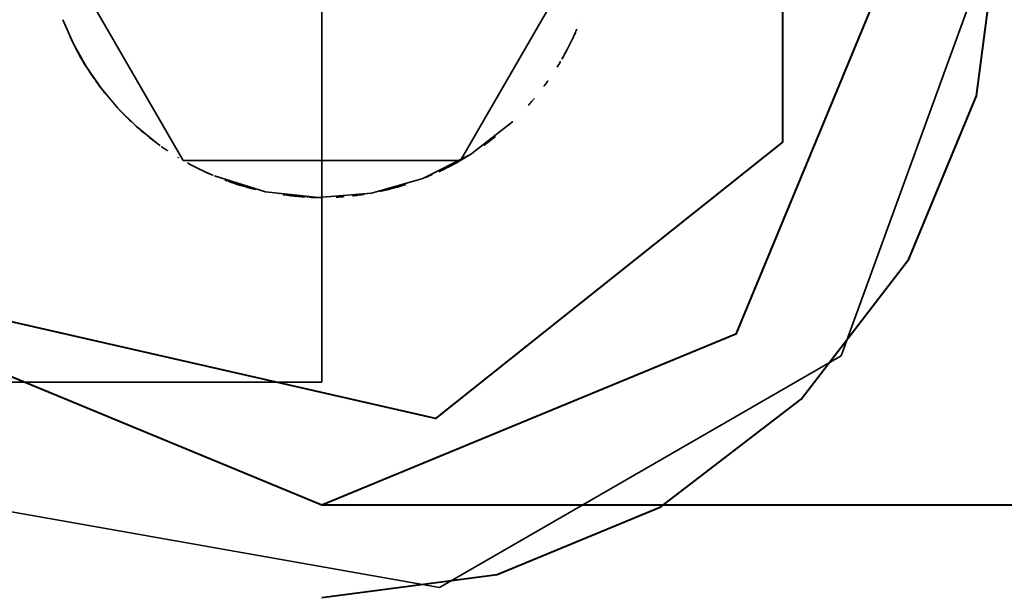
# Model space of a CAD drawing. Header units: millimetres. Extents: x 0 to 1340, y 0 to 800.
# Tile 27 of 100: x 279.18 to 281.85, y 244.85 to 246.4. Entities that reach past the tile are written whole.
import ezdxf

# ---------------------------------------------------------------- set-up
doc = ezdxf.new("R2010")
doc.units = ezdxf.units.MM
doc.layers.add('OUTLINE', color=7, linetype='Continuous', lineweight=35, true_color=0x141414)
doc.layers.add('REFRIG', color=7, linetype='Continuous', lineweight=40, true_color=0xc83c28)

msp = doc.modelspace()

# ---------------------------------------------------------------- linework, layer by layer
at = {"layer": 'OUTLINE'}
for points in [[(281.8333, 246.6667), (281.4044, 247.8451), (280.3184, 248.4721), (279.0833, 248.2544), (278.2772, 247.2937), (278.2772, 246.0396), (279.0833, 245.079), (280.3184, 244.8612), (281.4044, 245.4882), (281.8333, 246.6667)], [(281.5833, 246.6667), (281.1196, 247.7863), (280, 248.25), (278.8804, 247.7863), (278.4167, 246.6667), (278.8804, 245.5471), (280, 245.0833), (281.1196, 245.5471), (281.5833, 246.6667)], [(280.75, 246.6667), (280.375, 247.3162), (279.625, 247.3162), (279.25, 246.6667), (279.625, 246.0171), (280.375, 246.0171), (280.75, 246.6667)], [(280, 246.6667), (280, 246.4583), (280, 246.25), (280, 246.0417), (280, 245.8333), (280, 245.625), (280, 245.4167)], [(280, 246.6667), (280, 246.4583), (280, 246.25), (280, 246.0417), (280, 245.8333), (280, 245.625), (280, 245.4167)], [(279.2998, 246.398), (279.3282, 246.3331), (279.3627, 246.2712), (279.4029, 246.2129), (279.4483, 246.1586), (279.4987, 246.1088), (279.5536, 246.064)], [(280.7003, 246.3982), (280.7003, 246.3982), (280.7003, 246.3982), (280.7003, 246.3982), (280.7003, 246.3982), (280.7003, 246.3982), (280.7003, 246.3982)], [(280.7003, 246.3981), (280.7003, 246.3981), (280.7003, 246.3981), (280.7003, 246.3981), (280.7003, 246.3981), (280.7003, 246.3981), (280.7003, 246.3981)], [(280.6781, 246.3463), (280.6795, 246.3491), (280.6808, 246.352), (280.6821, 246.3549), (280.6834, 246.3577), (280.6847, 246.3606), (280.686, 246.3635)], [(280.679, 246.3481), (280.6807, 246.3518), (280.6824, 246.3556), (280.6841, 246.3593), (280.6858, 246.3631), (280.6875, 246.3668), (280.6891, 246.3706)], [(280.6891, 246.3707), (280.6892, 246.3709), (280.6893, 246.3711), (280.6894, 246.3714), (280.6895, 246.3716), (280.6896, 246.3718), (280.6897, 246.3721)], [(280.6899, 246.3726), (280.6899, 246.3726), (280.6899, 246.3726), (280.6899, 246.3726), (280.6899, 246.3726), (280.6899, 246.3726), (280.6899, 246.3726)], [(279.3184, 246.3537), (279.3234, 246.343), (279.3286, 246.3324), (279.334, 246.3219), (279.3395, 246.3114), (279.3451, 246.3011), (279.351, 246.2908)], [(279.3204, 246.3493), (279.3271, 246.3355), (279.334, 246.3218), (279.3412, 246.3083), (279.3486, 246.2949), (279.3564, 246.2816), (279.3644, 246.2685)], [(280.6494, 246.2915), (280.6544, 246.3002), (280.6592, 246.309), (280.664, 246.3179), (280.6686, 246.3268), (280.6731, 246.3358), (280.6774, 246.3448)], [(280.6774, 246.3449), (280.6775, 246.345), (280.6775, 246.3451), (280.6776, 246.3452), (280.6776, 246.3453), (280.6777, 246.3454), (280.6777, 246.3455)], [(280.6778, 246.3455), (280.6778, 246.3455), (280.6778, 246.3455), (280.6778, 246.3455), (280.6778, 246.3455), (280.6778, 246.3455), (280.6778, 246.3455)], [(280.6787, 246.3474), (280.6787, 246.3476), (280.6788, 246.3477), (280.6788, 246.3478), (280.6789, 246.3479), (280.6789, 246.348), (280.679, 246.3481)], [(280.6546, 246.3007), (280.6567, 246.3044), (280.6587, 246.3081), (280.6607, 246.3118), (280.6627, 246.3156), (280.6647, 246.3193), (280.6667, 246.3231)], [(280.6666, 246.323), (280.6666, 246.323), (280.6666, 246.323), (280.6666, 246.323), (280.6667, 246.323), (280.6667, 246.3231), (280.6667, 246.3231)], [(279.351, 246.2908), (279.3532, 246.287), (279.3554, 246.2832), (279.3577, 246.2795), (279.3599, 246.2757), (279.3622, 246.272), (279.3646, 246.2683)], [(279.3514, 246.2901), (279.3549, 246.2841), (279.3585, 246.2782), (279.3621, 246.2722), (279.3658, 246.2663), (279.3695, 246.2604), (279.3734, 246.2546)], [(280.6364, 246.2699), (280.638, 246.2723), (280.6395, 246.2748), (280.641, 246.2772), (280.6425, 246.2797), (280.6439, 246.2822), (280.6454, 246.2846)], [(280.6364, 246.2699), (280.638, 246.2723), (280.6395, 246.2748), (280.641, 246.2772), (280.6425, 246.2797), (280.6439, 246.2822), (280.6454, 246.2846)], [(280.6454, 246.2847), (280.6455, 246.2847), (280.6455, 246.2848), (280.6455, 246.2849), (280.6456, 246.2849), (280.6456, 246.285), (280.6457, 246.2851)], [(280.6454, 246.2847), (280.6455, 246.2847), (280.6455, 246.2848), (280.6455, 246.2849), (280.6456, 246.2849), (280.6456, 246.285), (280.6457, 246.2851)], [(280.6457, 246.2851), (280.6457, 246.2851), (280.6457, 246.2851), (280.6457, 246.2851), (280.6457, 246.2852), (280.6457, 246.2852), (280.6458, 246.2852)], [(280.6457, 246.2851), (280.6457, 246.2851), (280.6457, 246.2851), (280.6457, 246.2851), (280.6457, 246.2852), (280.6457, 246.2852), (280.6458, 246.2852)], [(280.6544, 246.3002), (280.6544, 246.3003), (280.6544, 246.3003), (280.6544, 246.3003), (280.6545, 246.3004), (280.6545, 246.3004), (280.6545, 246.3004)], [(279.3644, 246.2685), (279.3647, 246.268), (279.3651, 246.2675), (279.3654, 246.267), (279.3657, 246.2665), (279.366, 246.266), (279.3663, 246.2655)], [(279.3646, 246.2682), (279.365, 246.2676), (279.3654, 246.267), (279.3658, 246.2664), (279.3661, 246.2658), (279.3665, 246.2651), (279.3669, 246.2645)], [(279.3671, 246.2643), (279.3671, 246.2643), (279.3671, 246.2642), (279.3671, 246.2642), (279.3672, 246.2642), (279.3672, 246.2641), (279.3672, 246.2641)], [(279.3684, 246.2623), (279.3684, 246.2622), (279.3684, 246.2622), (279.3684, 246.2622), (279.3684, 246.2622), (279.3684, 246.2622), (279.3684, 246.2622)], [(279.3753, 246.2516), (279.3755, 246.2514), (279.3756, 246.2511), (279.3758, 246.2509), (279.376, 246.2506), (279.3761, 246.2504), (279.3763, 246.2501)], [(279.3765, 246.2499), (279.3778, 246.248), (279.3791, 246.246), (279.3804, 246.2441), (279.3817, 246.2422), (279.383, 246.2402), (279.3844, 246.2383)], [(279.3895, 246.231), (279.3913, 246.2285), (279.3932, 246.2259), (279.395, 246.2234), (279.3969, 246.2209), (279.3988, 246.2183), (279.4006, 246.2158)], [(280.601, 246.218), (280.6027, 246.2203), (280.6044, 246.2226), (280.6061, 246.2249), (280.6078, 246.2272), (280.6095, 246.2296), (280.6111, 246.2319)], [(280.6087, 246.2285), (280.6087, 246.2285), (280.6087, 246.2285), (280.6087, 246.2285), (280.6087, 246.2285), (280.6087, 246.2285), (280.6087, 246.2285)], [(280.6088, 246.2286), (280.6088, 246.2287), (280.6088, 246.2287), (280.6088, 246.2287), (280.6089, 246.2287), (280.6089, 246.2287), (280.6089, 246.2288)], [(280.6094, 246.2295), (280.6094, 246.2295), (280.6094, 246.2295), (280.6095, 246.2296), (280.6095, 246.2296), (280.6095, 246.2296), (280.6095, 246.2296)], [(280.6095, 246.2296), (280.6095, 246.2296), (280.6095, 246.2296), (280.6095, 246.2296), (280.6095, 246.2296), (280.6095, 246.2296), (280.6095, 246.2296)], [(280.6098, 246.2301), (280.61, 246.2304), (280.6102, 246.2307), (280.6105, 246.231), (280.6107, 246.2313), (280.6109, 246.2316), (280.6111, 246.2319)], [(280.6111, 246.2319), (280.6112, 246.232), (280.6112, 246.232), (280.6113, 246.2321), (280.6113, 246.2322), (280.6114, 246.2322), (280.6114, 246.2323)], [(280.6111, 246.2319), (280.6112, 246.232), (280.6112, 246.232), (280.6113, 246.2321), (280.6113, 246.2322), (280.6114, 246.2322), (280.6114, 246.2323)], [(280.6114, 246.2323), (280.6114, 246.2323), (280.6114, 246.2323), (280.6114, 246.2323), (280.6114, 246.2323), (280.6115, 246.2324), (280.6115, 246.2324)], [(279.4047, 246.2105), (279.4062, 246.2085), (279.4077, 246.2065), (279.4093, 246.2046), (279.4108, 246.2026), (279.4124, 246.2006), (279.4139, 246.1987)], [(280.601, 246.218), (280.6014, 246.2186), (280.6018, 246.2191), (280.6022, 246.2197), (280.6026, 246.2202), (280.603, 246.2207), (280.6034, 246.2213)], [(280.5582, 246.1657), (280.5606, 246.1684), (280.5629, 246.1711), (280.5653, 246.1738), (280.5676, 246.1765), (280.57, 246.1792), (280.5723, 246.1819)], [(280.5651, 246.1736), (280.5652, 246.1737), (280.5652, 246.1737), (280.5653, 246.1738), (280.5654, 246.1739), (280.5654, 246.1739), (280.5655, 246.174)], [(280.5655, 246.174), (280.5655, 246.174), (280.5656, 246.1741), (280.5656, 246.1742), (280.5657, 246.1742), (280.5658, 246.1743), (280.5658, 246.1744)], [(280.5663, 246.1749), (280.5663, 246.175), (280.5664, 246.1751), (280.5665, 246.1751), (280.5666, 246.1752), (280.5666, 246.1753), (280.5667, 246.1754)], [(280.5723, 246.1819), (280.5723, 246.1819), (280.5723, 246.1819), (280.5723, 246.1819), (280.5723, 246.1819), (280.5723, 246.1819), (280.5723, 246.1819)], [(280.5727, 246.1824), (280.5727, 246.1824), (280.5727, 246.1824), (280.5727, 246.1824), (280.5727, 246.1824), (280.5727, 246.1824), (280.5727, 246.1824)], [(280.5742, 246.1842), (280.5743, 246.1842), (280.5743, 246.1843), (280.5744, 246.1844), (280.5744, 246.1845), (280.5745, 246.1845), (280.5746, 246.1846)], [(280.5746, 246.1846), (280.5746, 246.1846), (280.5746, 246.1846), (280.5746, 246.1846), (280.5746, 246.1846), (280.5746, 246.1846), (280.5746, 246.1846)], [(279.452, 246.1547), (279.4527, 246.1539), (279.4534, 246.1532), (279.4541, 246.1524), (279.4548, 246.1517), (279.4555, 246.1509), (279.4562, 246.1502)], [(279.4523, 246.1543), (279.4557, 246.1506), (279.4592, 246.147), (279.4627, 246.1434), (279.4663, 246.1398), (279.4698, 246.1362), (279.4734, 246.1326)], [(280.559, 246.1666), (280.5591, 246.1668), (280.5593, 246.167), (280.5595, 246.1672), (280.5597, 246.1674), (280.5599, 246.1676), (280.56, 246.1678)], [(279.4748, 246.1313), (279.4756, 246.1305), (279.4764, 246.1297), (279.4772, 246.129), (279.478, 246.1282), (279.4787, 246.1274), (279.4795, 246.1266)], [(279.4804, 246.1258), (279.4807, 246.1255), (279.4811, 246.1252), (279.4814, 246.1249), (279.4817, 246.1245), (279.4821, 246.1242), (279.4824, 246.1239)], [(279.4824, 246.1239), (279.4825, 246.1239), (279.4825, 246.1238), (279.4825, 246.1238), (279.4826, 246.1238), (279.4826, 246.1237), (279.4826, 246.1237)], [(279.4834, 246.1229), (279.4836, 246.1228), (279.4838, 246.1226), (279.484, 246.1224), (279.4842, 246.1222), (279.4844, 246.122), (279.4847, 246.1218)], [(279.4847, 246.1217), (279.4847, 246.1217), (279.4847, 246.1217), (279.4847, 246.1217), (279.4847, 246.1217), (279.4847, 246.1217), (279.4848, 246.1217)], [(279.485, 246.1215), (279.485, 246.1215), (279.485, 246.1215), (279.485, 246.1215), (279.485, 246.1215), (279.485, 246.1215), (279.485, 246.1215)], [(279.71, 245.975), (279.8477, 245.9323), (279.991, 245.9167), (280.1346, 245.9288), (280.2733, 245.9682), (280.4019, 246.0334), (280.5156, 246.122)], [(280.5047, 246.1119), (280.5065, 246.1135), (280.5083, 246.1152), (280.5102, 246.1169), (280.512, 246.1186), (280.5138, 246.1203), (280.5156, 246.122)], [(280.516, 246.1224), (280.516, 246.1224), (280.5161, 246.1224), (280.5161, 246.1225), (280.5161, 246.1225), (280.5161, 246.1225), (280.5161, 246.1225)], [(279.4947, 246.1124), (279.4949, 246.1122), (279.4951, 246.112), (279.4953, 246.1119), (279.4955, 246.1117), (279.4957, 246.1115), (279.496, 246.1113)], [(279.5015, 246.1063), (279.5015, 246.1063), (279.5015, 246.1063), (279.5015, 246.1063), (279.5015, 246.1063), (279.5015, 246.1063), (279.5015, 246.1063)], [(279.5024, 246.1055), (279.5024, 246.1055), (279.5024, 246.1055), (279.5024, 246.1055), (279.5024, 246.1055), (279.5024, 246.1055), (279.5024, 246.1055)], [(279.5026, 246.1054), (279.5047, 246.1034), (279.5069, 246.1015), (279.5091, 246.0996), (279.5113, 246.0977), (279.5135, 246.0959), (279.5157, 246.094)], [(279.5158, 246.0939), (279.5165, 246.0933), (279.5172, 246.0927), (279.5179, 246.0921), (279.5186, 246.0915), (279.5193, 246.0909), (279.5201, 246.0903)], [(279.5202, 246.0902), (279.5204, 246.09), (279.5207, 246.0898), (279.521, 246.0896), (279.5212, 246.0894), (279.5215, 246.0892), (279.5217, 246.089)], [(279.5231, 246.0878), (279.5231, 246.0878), (279.5231, 246.0878), (279.5231, 246.0878), (279.5231, 246.0878), (279.5231, 246.0878), (279.5231, 246.0878)], [(279.5238, 246.0872), (279.5238, 246.0872), (279.5238, 246.0872), (279.5238, 246.0872), (279.5238, 246.0872), (279.5238, 246.0872), (279.5238, 246.0872)], [(279.5245, 246.0866), (279.5245, 246.0866), (279.5245, 246.0866), (279.5245, 246.0866), (279.5245, 246.0866), (279.5245, 246.0866), (279.5245, 246.0866)], [(279.5252, 246.0861), (279.5252, 246.0861), (279.5252, 246.0861), (279.5252, 246.0861), (279.5252, 246.0861), (279.5252, 246.0861), (279.5252, 246.0861)], [(279.5259, 246.0855), (279.5259, 246.0855), (279.5259, 246.0855), (279.5259, 246.0855), (279.5259, 246.0855), (279.5259, 246.0855), (279.5259, 246.0855)], [(279.5266, 246.0849), (279.5266, 246.0849), (279.5266, 246.0849), (279.5266, 246.0849), (279.5266, 246.0849), (279.5266, 246.0849), (279.5266, 246.0849)], [(279.5273, 246.0843), (279.5273, 246.0843), (279.5273, 246.0843), (279.5273, 246.0843), (279.5273, 246.0843), (279.5273, 246.0843), (279.5273, 246.0843)], [(279.5279, 246.0839), (279.5279, 246.0839), (279.5279, 246.0839), (279.5279, 246.0839), (279.5279, 246.0839), (279.5279, 246.0839), (279.5279, 246.0839)], [(279.5284, 246.0835), (279.5284, 246.0835), (279.5284, 246.0835), (279.5284, 246.0835), (279.5284, 246.0835), (279.5284, 246.0835), (279.5284, 246.0835)], [(279.5289, 246.0831), (279.5289, 246.0831), (279.5289, 246.0831), (279.5289, 246.0831), (279.5289, 246.0831), (279.5289, 246.0831), (279.5289, 246.0831)], [(279.5333, 246.0795), (279.5382, 246.0757), (279.543, 246.072), (279.5479, 246.0682), (279.5528, 246.0646), (279.5578, 246.0609), (279.5627, 246.0573)], [(280.4381, 246.0579), (280.4434, 246.0618), (280.4487, 246.0657), (280.4539, 246.0696), (280.4591, 246.0736), (280.4643, 246.0777), (280.4694, 246.0818)], [(279.5659, 246.0551), (279.5685, 246.0532), (279.5711, 246.0514), (279.5738, 246.0496), (279.5764, 246.0477), (279.5791, 246.0459), (279.5817, 246.0441)], [(279.5818, 246.0441), (279.5818, 246.0441), (279.5818, 246.0441), (279.5818, 246.0441), (279.5818, 246.0441), (279.5818, 246.0441), (279.5818, 246.0441)], [(279.5819, 246.044), (279.582, 246.0439), (279.5822, 246.0438), (279.5823, 246.0437), (279.5825, 246.0436), (279.5826, 246.0435), (279.5827, 246.0435)], [(279.611, 246.0255), (279.611, 246.0254), (279.611, 246.0254), (279.6111, 246.0254), (279.6111, 246.0254), (279.6111, 246.0254), (279.6111, 246.0254)], [(279.6123, 246.0246), (279.6124, 246.0246), (279.6125, 246.0245), (279.6126, 246.0245), (279.6127, 246.0244), (279.6128, 246.0244), (279.6128, 246.0243)], [(280.3341, 245.9952), (280.3417, 245.999), (280.3492, 246.0029), (280.3567, 246.0069), (280.3641, 246.011), (280.3715, 246.0152), (280.3789, 246.0194)], [(280.369, 246.0137), (280.3758, 246.0176), (280.3827, 246.0216), (280.3895, 246.0257), (280.3962, 246.0299), (280.4029, 246.0341), (280.4095, 246.0384)], [(280.3789, 246.0194), (280.3789, 246.0194), (280.379, 246.0195), (280.3791, 246.0195), (280.3791, 246.0195), (280.3792, 246.0196), (280.3792, 246.0196)], [(280.3794, 246.0197), (280.3794, 246.0197), (280.3794, 246.0197), (280.3794, 246.0197), (280.3794, 246.0197), (280.3794, 246.0197), (280.3794, 246.0197)], [(280.4049, 246.0354), (280.4051, 246.0355), (280.4052, 246.0355), (280.4053, 246.0356), (280.4055, 246.0357), (280.4056, 246.0358), (280.4057, 246.0359)], [(279.6371, 246.0103), (279.6442, 246.0064), (279.6514, 246.0026), (279.6586, 245.9989), (279.6659, 245.9952), (279.6732, 245.9916), (279.6806, 245.9881)], [(279.6806, 245.9881), (279.6821, 245.9874), (279.6836, 245.9867), (279.6851, 245.986), (279.6867, 245.9853), (279.6882, 245.9846), (279.6897, 245.9839)], [(280.3163, 245.9866), (280.3201, 245.9884), (280.3239, 245.9902), (280.3277, 245.9921), (280.3315, 245.9939), (280.3353, 245.9958), (280.339, 245.9977)], [(279.6897, 245.9839), (279.6898, 245.9838), (279.6899, 245.9838), (279.69, 245.9837), (279.69, 245.9837), (279.6901, 245.9837), (279.6902, 245.9836)], [(279.6902, 245.9836), (279.6914, 245.9831), (279.6925, 245.9826), (279.6937, 245.9821), (279.6948, 245.9816), (279.696, 245.981), (279.6971, 245.9805)], [(279.6903, 245.9836), (279.6915, 245.983), (279.6928, 245.9825), (279.694, 245.9819), (279.6952, 245.9814), (279.6964, 245.9808), (279.6977, 245.9803)], [(279.6972, 245.9805), (279.6972, 245.9805), (279.6972, 245.9805), (279.6973, 245.9805), (279.6973, 245.9805), (279.6974, 245.9804), (279.6974, 245.9804)], [(279.6977, 245.9803), (279.6977, 245.9803), (279.6978, 245.9803), (279.6978, 245.9802), (279.6979, 245.9802), (279.6979, 245.9802), (279.698, 245.9802)], [(279.6977, 245.9803), (279.6977, 245.9803), (279.6977, 245.9803), (279.6977, 245.9803), (279.6977, 245.9803), (279.6977, 245.9803), (279.6977, 245.9803)], [(279.698, 245.9802), (279.6993, 245.9796), (279.7006, 245.979), (279.7019, 245.9785), (279.7032, 245.9779), (279.7045, 245.9773), (279.7058, 245.9768)], [(279.6981, 245.9801), (279.6981, 245.9801), (279.6981, 245.9801), (279.6981, 245.9801), (279.6981, 245.9801), (279.6981, 245.9801), (279.6981, 245.9801)], [(279.6984, 245.98), (279.6985, 245.9799), (279.6987, 245.9799), (279.6988, 245.9798), (279.6989, 245.9798), (279.699, 245.9797), (279.6991, 245.9797)], [(279.6998, 245.9794), (279.6998, 245.9794), (279.6998, 245.9794), (279.6998, 245.9794), (279.6998, 245.9794), (279.6998, 245.9794), (279.6998, 245.9794)], [(279.7032, 245.9779), (279.7032, 245.9779), (279.7032, 245.9779), (279.7032, 245.9779), (279.7032, 245.9779), (279.7032, 245.9779), (279.7032, 245.9779)], [(279.7035, 245.9777), (279.7036, 245.9777), (279.7036, 245.9777), (279.7037, 245.9777), (279.7037, 245.9777), (279.7038, 245.9777), (279.7038, 245.9776)], [(279.7373, 245.9642), (279.7383, 245.9638), (279.7393, 245.9634), (279.7403, 245.9631), (279.7413, 245.9627), (279.7423, 245.9623), (279.7433, 245.962)], [(279.7443, 245.9616), (279.7443, 245.9616), (279.7443, 245.9616), (279.7443, 245.9616), (279.7443, 245.9616), (279.7443, 245.9616), (279.7443, 245.9616)], [(279.7452, 245.9613), (279.7452, 245.9613), (279.7452, 245.9613), (279.7452, 245.9613), (279.7452, 245.9613), (279.7452, 245.9613), (279.7452, 245.9613)], [(279.7462, 245.9609), (279.7462, 245.9609), (279.7462, 245.9609), (279.7462, 245.9609), (279.7462, 245.9609), (279.7462, 245.9609), (279.7462, 245.9609)], [(279.7464, 245.9608), (279.7496, 245.9597), (279.7527, 245.9586), (279.7559, 245.9575), (279.759, 245.9564), (279.7622, 245.9554), (279.7653, 245.9543)], [(280.275, 245.9689), (280.2789, 245.9705), (280.2828, 245.972), (280.2867, 245.9736), (280.2906, 245.9753), (280.2945, 245.9769), (280.2984, 245.9786)], [(280.2984, 245.9786), (280.2984, 245.9786), (280.2984, 245.9786), (280.2984, 245.9786), (280.2984, 245.9786), (280.2984, 245.9786), (280.2984, 245.9786)], [(279.7508, 245.9593), (279.7623, 245.9553), (279.7739, 245.9516), (279.7855, 245.948), (279.7971, 245.9446), (279.8088, 245.9414), (279.8206, 245.9384)], [(279.7509, 245.9592), (279.7509, 245.9592), (279.7509, 245.9592), (279.7509, 245.9592), (279.7509, 245.9592), (279.7509, 245.9592), (279.7509, 245.9592)], [(279.7522, 245.9588), (279.7531, 245.9585), (279.754, 245.9582), (279.7549, 245.9579), (279.7558, 245.9576), (279.7566, 245.9572), (279.7575, 245.9569)], [(279.7577, 245.9569), (279.7577, 245.9569), (279.7577, 245.9569), (279.7577, 245.9569), (279.7577, 245.9569), (279.7577, 245.9569), (279.7577, 245.9569)], [(279.76, 245.9561), (279.76, 245.9561), (279.76, 245.9561), (279.76, 245.9561), (279.76, 245.9561), (279.76, 245.9561), (279.76, 245.9561)], [(279.7623, 245.9553), (279.7623, 245.9553), (279.7623, 245.9553), (279.7623, 245.9553), (279.7623, 245.9553), (279.7623, 245.9553), (279.7623, 245.9553)], [(279.7646, 245.9546), (279.7646, 245.9546), (279.7646, 245.9546), (279.7646, 245.9546), (279.7646, 245.9546), (279.7646, 245.9546), (279.7646, 245.9546)], [(279.7656, 245.9542), (279.7656, 245.9542), (279.7656, 245.9542), (279.7656, 245.9542), (279.7656, 245.9542), (279.7657, 245.9542), (279.7657, 245.9542)], [(279.7657, 245.9542), (279.7675, 245.9536), (279.7693, 245.953), (279.7711, 245.9524), (279.7729, 245.9519), (279.7747, 245.9513), (279.7765, 245.9507)], [(279.7669, 245.9538), (279.7669, 245.9538), (279.7669, 245.9538), (279.7669, 245.9538), (279.7669, 245.9538), (279.7669, 245.9538), (279.7669, 245.9538)], [(279.7765, 245.9507), (279.7766, 245.9507), (279.7767, 245.9507), (279.7768, 245.9507), (279.7769, 245.9506), (279.7769, 245.9506), (279.777, 245.9506)], [(279.7774, 245.9505), (279.7778, 245.9503), (279.7782, 245.9502), (279.7786, 245.9501), (279.779, 245.95), (279.7794, 245.9498), (279.7798, 245.9497)], [(279.7799, 245.9497), (279.7802, 245.9496), (279.7806, 245.9495), (279.7809, 245.9494), (279.7812, 245.9493), (279.7815, 245.9492), (279.7819, 245.9491)], [(279.8394, 245.9341), (279.8394, 245.9341), (279.8394, 245.9341), (279.8394, 245.9341), (279.8394, 245.9341), (279.8394, 245.9341), (279.8394, 245.9341)], [(279.8415, 245.9336), (279.8415, 245.9336), (279.8416, 245.9336), (279.8416, 245.9336), (279.8416, 245.9336), (279.8417, 245.9336), (279.8417, 245.9336)], [(279.8418, 245.9335), (279.8419, 245.9335), (279.8421, 245.9335), (279.8422, 245.9334), (279.8424, 245.9334), (279.8425, 245.9334), (279.8427, 245.9334)], [(280.1568, 245.9332), (280.1687, 245.9359), (280.1806, 245.9387), (280.1925, 245.9418), (280.2043, 245.945), (280.216, 245.9485), (280.2277, 245.9521)], [(279.8835, 245.9258), (279.8835, 245.9258), (279.8835, 245.9258), (279.8835, 245.9258), (279.8835, 245.9258), (279.8836, 245.9258), (279.8836, 245.9258)], [(279.8953, 245.924), (279.9052, 245.9227), (279.9151, 245.9215), (279.925, 245.9204), (279.9349, 245.9195), (279.9448, 245.9187), (279.9548, 245.918)], [(279.9309, 245.9199), (279.9309, 245.9199), (279.9309, 245.9199), (279.9309, 245.9199), (279.9309, 245.9199), (279.9309, 245.9199), (279.9309, 245.9199)], [(279.9321, 245.9197), (279.9321, 245.9197), (279.9321, 245.9197), (279.9321, 245.9197), (279.9321, 245.9197), (279.9321, 245.9197), (279.9321, 245.9197)], [(279.9573, 245.9179), (279.9573, 245.9179), (279.9573, 245.9179), (279.9573, 245.9179), (279.9573, 245.9179), (279.9573, 245.9179), (279.9573, 245.9179)], [(279.9574, 245.9179), (279.9574, 245.9179), (279.9574, 245.9179), (279.9574, 245.9179), (279.9574, 245.9179), (279.9574, 245.9179), (279.9574, 245.9179)], [(279.9578, 245.9179), (279.9578, 245.9179), (279.9578, 245.9179), (279.9578, 245.9179), (279.9578, 245.9179), (279.9578, 245.9179), (279.9578, 245.9179)], [(279.9583, 245.9178), (279.9583, 245.9178), (279.9583, 245.9178), (279.9583, 245.9178), (279.9583, 245.9178), (279.9583, 245.9178), (279.9583, 245.9178)], [(279.9586, 245.9178), (279.9586, 245.9178), (279.9586, 245.9178), (279.9586, 245.9178), (279.9586, 245.9178), (279.9586, 245.9178), (279.9586, 245.9178)], [(279.9588, 245.9178), (279.9588, 245.9178), (279.9588, 245.9178), (279.9588, 245.9178), (279.9588, 245.9178), (279.9588, 245.9178), (279.9588, 245.9178)], [(279.9593, 245.9178), (279.9593, 245.9178), (279.9593, 245.9178), (279.9593, 245.9178), (279.9593, 245.9178), (279.9593, 245.9178), (279.9593, 245.9178)], [(279.9605, 245.9177), (279.9607, 245.9177), (279.9609, 245.9177), (279.9611, 245.9177), (279.9613, 245.9177), (279.9615, 245.9177), (279.9617, 245.9176)], [(279.9622, 245.9176), (279.9622, 245.9176), (279.9622, 245.9176), (279.9622, 245.9176), (279.9622, 245.9176), (279.9622, 245.9176), (279.9622, 245.9176)], [(279.9632, 245.9176), (279.9632, 245.9176), (279.9632, 245.9176), (279.9632, 245.9176), (279.9632, 245.9176), (279.9632, 245.9176), (279.9632, 245.9176)], [(279.9632, 245.9176), (279.9632, 245.9176), (279.9632, 245.9176), (279.9632, 245.9176), (279.9632, 245.9176), (279.9632, 245.9176), (279.9632, 245.9176)], [(279.9636, 245.9175), (279.9636, 245.9175), (279.9636, 245.9175), (279.9636, 245.9175), (279.9636, 245.9175), (279.9636, 245.9175), (279.9636, 245.9175)], [(279.964, 245.9175), (279.964, 245.9175), (279.964, 245.9175), (279.964, 245.9175), (279.964, 245.9175), (279.964, 245.9175), (279.964, 245.9175)], [(279.9642, 245.9175), (279.9642, 245.9175), (279.9642, 245.9175), (279.9642, 245.9175), (279.9642, 245.9175), (279.9642, 245.9175), (279.9642, 245.9175)], [(279.9644, 245.9175), (279.9644, 245.9175), (279.9644, 245.9175), (279.9644, 245.9175), (279.9644, 245.9175), (279.9644, 245.9175), (279.9644, 245.9175)], [(279.9648, 245.9175), (279.9648, 245.9175), (279.9648, 245.9175), (279.9648, 245.9175), (279.9648, 245.9175), (279.9648, 245.9175), (279.9648, 245.9175)], [(279.9652, 245.9175), (279.9652, 245.9175), (279.9652, 245.9175), (279.9652, 245.9175), (279.9652, 245.9175), (279.9652, 245.9175), (279.9652, 245.9175)], [(279.9656, 245.9175), (279.9656, 245.9175), (279.9656, 245.9175), (279.9656, 245.9175), (279.9657, 245.9175), (279.9657, 245.9175), (279.9657, 245.9175)], [(279.9658, 245.9174), (279.9666, 245.9174), (279.9673, 245.9174), (279.968, 245.9173), (279.9688, 245.9173), (279.9695, 245.9173), (279.9703, 245.9173)], [(279.9658, 245.9174), (279.9715, 245.9172), (279.9772, 245.917), (279.9829, 245.9169), (279.9886, 245.9168), (279.9943, 245.9167), (280, 245.9167)], [(280.0386, 245.9177), (280.0422, 245.9179), (280.0459, 245.9181), (280.0495, 245.9183), (280.0531, 245.9186), (280.0568, 245.9188), (280.0604, 245.9191)], [(280.0828, 245.9213), (280.0867, 245.9217), (280.0906, 245.9222), (280.0945, 245.9226), (280.0984, 245.9231), (280.1023, 245.9237), (280.1061, 245.9242)], [(280.1062, 245.9242), (280.1067, 245.9243), (280.1072, 245.9244), (280.1077, 245.9244), (280.1082, 245.9245), (280.1087, 245.9246), (280.1092, 245.9247)], [(280.1092, 245.9247), (280.1097, 245.9247), (280.1102, 245.9248), (280.1107, 245.9249), (280.1111, 245.9249), (280.1116, 245.925), (280.1121, 245.9251)], [(280.1122, 245.9251), (280.1126, 245.9252), (280.113, 245.9252), (280.1133, 245.9253), (280.1137, 245.9253), (280.1141, 245.9254), (280.1145, 245.9255)], [(275.3333, 245.4167), (280, 245.4167)], [(275.3333, 245.4167), (280, 245.4167)]]:
    msp.add_lwpolyline(points, dxfattribs=at)
at = {"layer": 'REFRIG'}
for points in [[(278.4167, 246.6667), (278.8804, 247.7863), (280, 248.25), (281.1196, 247.7863), (281.5833, 246.6667), (281.1196, 245.5471), (280, 245.0833), (278.8804, 245.5471), (278.4167, 246.6667)], [(278.6167, 246.6667), (279.1375, 247.7482), (280.3078, 248.0153), (281.2463, 247.2669), (281.2463, 246.0665), (280.3078, 245.318), (279.1375, 245.5851), (278.6167, 246.6667)], [(280, 244.8333), (280.4745, 244.8958), (280.9167, 245.079), (281.2964, 245.3703), (281.5877, 245.75), (281.7709, 246.1922), (281.8333, 246.6667)], [(280, 244.8333), (280.4745, 244.8958), (280.9167, 245.079), (281.2964, 245.3703), (281.5877, 245.75), (281.7709, 246.1922), (281.8333, 246.6667)], [(285.0667, 245.0833), (284.2222, 245.0833), (283.3778, 245.0833), (282.5333, 245.0833), (281.6889, 245.0833), (280.8444, 245.0833), (280, 245.0833)]]:
    msp.add_lwpolyline(points, dxfattribs=at)

doc.saveas('drawing.dxf')
